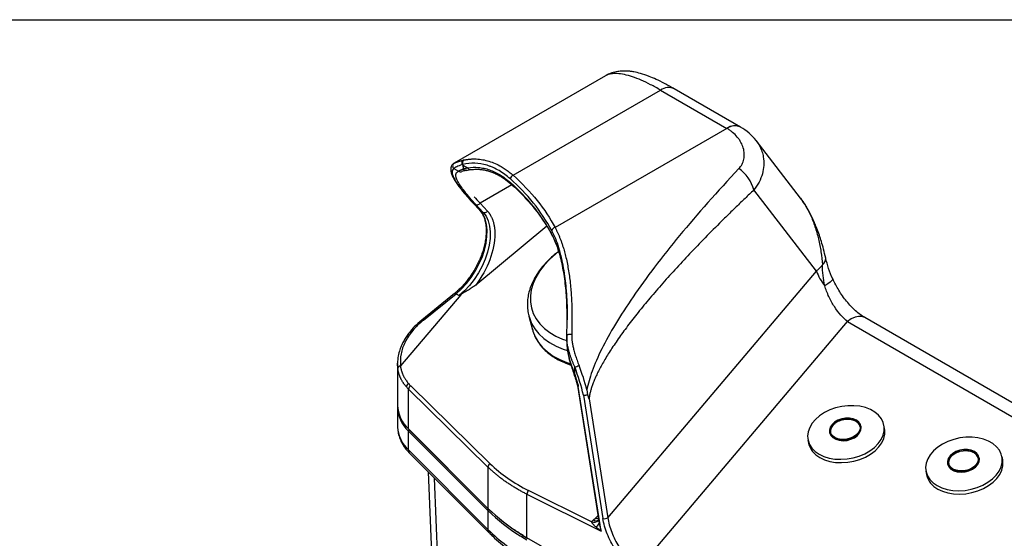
# Model space of a CAD drawing. Header units: millimetres. Extents: x 32 to 1494, y 32 to 1048.
# Tile 23 of 27: x 788 to 1149, y 858 to 1048. Entities that reach past the tile are written whole.
import ezdxf

# ---------------------------------------------------------------- set-up
doc = ezdxf.new("R2010")
doc.units = ezdxf.units.MM
doc.header["$LTSCALE"] = 5
doc.layers.add('TEXT', color=140, linetype='Continuous', lineweight=25)

msp = doc.modelspace()

# ---------------------------------------------------------------- linework, layer by layer
for p, q in [((1002.803016, 1027.187255), (947.286517, 995.138262)), ((968.926368, 990.72426), (1023.008251, 1021.945066)), ((1023.008251, 1021.945066), (1047.318166, 1007.911251)), ((1052.317759, 1008.406332), (1028.007845, 1022.440147)), ((1047.339667, 1007.89881), (984.322522, 971.519787)), ((1047.318166, 1007.911251), (1047.339667, 1007.89881)), ((1074.330319, 982.314159), (1058.050276, 1003.429434)), ((947.24485, 993.164823), (948.887062, 992.216794)), ((950.231704, 994.647577), (950.537745, 994.71824)), ((950.537745, 994.470904), (950.231704, 994.647577)), ((950.537745, 994.470904), (950.537745, 994.71824)), ((949.678788, 991.880594), (949.738428, 991.990853)), ((949.819645, 991.911965), (949.889795, 991.956822)), ((951.713588, 992.490438), (953.281855, 992.772056)), ((968.494959, 987.202945), (956.838285, 980.47369)), ((1080.156304, 955.595117), (1057.230327, 985.330193)), ((953.980945, 980.798066), (953.946731, 980.837299)), ((953.980945, 980.798066), (956.676437, 977.908809)), ((956.858804, 977.764129), (954.163312, 980.653386)), ((955.294683, 980.000259), (957.990175, 977.111003)), ((956.838285, 980.47369), (959.533776, 977.584433)), ((956.664979, 977.890939), (956.750783, 977.787527)), ((956.858804, 977.764129), (957.990175, 977.111003)), ((981.328744, 972.043092), (955.202098, 950.477512)), ((1003.664036, 865.162946), (1080.156304, 955.595117)), ((949.721116, 946.932064), (927.672317, 920.865105)), ((947.459841, 947.365484), (935.423169, 937.63696)), ((936.011073, 937.568435), (948.047745, 947.296959)), ((948.047745, 947.296959), (949.179116, 946.643833)), ((974.730541, 939.064358), (976.055535, 934.082681)), ((1015.231837, 846.831763), (1091.555643, 937.06477)), ((1091.555643, 937.06477), (1221.63169, 861.973466)), ((1226.398144, 864.36281), (1097.941987, 938.518971)), ((988.625796, 932.097111), (988.629061, 931.180807)), ((988.58352, 931.391737), (988.58352, 929.413445)), ((988.635883, 928.199546), (988.70025, 927.755228)), ((988.70025, 927.755228), (988.739991, 927.4809)), ((926.542159, 921.624776), (926.542159, 906.409247)), ((926.568823, 921.625263), (926.557413, 921.87247)), ((926.648662, 919.895482), (926.568823, 921.625263)), ((991.512452, 917.701412), (991.512452, 920.444607)), ((931.364834, 913.543273), (960.517995, 884.965071)), ((992.492193, 913.588002), (1000.33057, 863.917956)), ((930.561396, 912.310374), (959.714557, 883.732171)), ((930.561396, 897.749931), (930.561396, 912.310374)), ((1001.196568, 860.261778), (992.828996, 913.285213)), ((994.723751, 910.056032), (1001.853711, 864.875068)), ((996.790853, 908.716773), (1003.664036, 865.162946)), ((926.542159, 905.592706), (926.542159, 898.652109)), ((1094.591174, 900.578548), (1095.673786, 899.608464)), ((1105.16553, 897.87362), (1104.929782, 899.098689)), ((926.542159, 898.652109), (926.543106, 898.514447)), ((959.714557, 868.599929), (930.561396, 897.749931)), ((930.561396, 896.93339), (959.714557, 867.783388)), ((930.561396, 889.992794), (930.561396, 896.93339)), ((930.640875, 897.540681), (959.794036, 868.390679)), ((1084.956176, 896.52548), (1084.983911, 896.381354)), ((1096.571311, 898.611189), (1096.543576, 898.755315)), ((1077.041464, 893.731968), (1077.277212, 892.506899)), ((959.714557, 860.842791), (930.561396, 889.992794)), ((931.038267, 888.73729), (960.191428, 859.587288)), ((1137.886, 889.034649), (1138.968612, 888.064565)), ((1128.251001, 884.981581), (1128.278736, 884.837455)), ((1139.866136, 887.06729), (1139.838401, 887.211416)), ((1148.460355, 886.329722), (1148.224608, 887.55479)), ((937.742372, 882.033912), (939.156013, 848.98927)), ((959.714557, 883.732171), (959.714557, 868.599929)), ((1120.33629, 882.188069), (1120.572037, 880.963)), ((941.480724, 844.217208), (940.152987, 879.623558)), ((997.731716, 863.662434), (974.629969, 875.131098)), ((974.017233, 857.839511), (974.017233, 873.754726)), ((974.017233, 873.754726), (1001.196568, 860.261778)), ((959.714557, 867.783388), (959.714557, 860.842791)), ((998.387501, 864.355601), (999.146489, 865.026606)), ((999.146489, 865.026606), (1000.015987, 865.911398)), ((1000.337505, 863.91925), (1000.489461, 863.044854)), ((1176.463708, 740.969649), (974.017233, 857.839511))]:
    msp.add_line(p, q)
at = {"flags": 128}
for points in [[(954.163312, 980.653386), (954.011128, 980.767459), (953.980945, 980.798066)], [(948.047745, 947.296959), (949.978848, 949.024752), (951.8156, 951.006934), (953.521168, 953.203754), (955.061346, 955.571155), (956.405246, 958.06166), (957.525917, 960.625321), (958.400885, 963.210726), (959.012601, 965.766025), (959.348799, 968.239973), (959.402735, 970.582954), (959.173328, 972.747981), (958.665179, 974.691636), (957.888479, 976.374938), (956.858804, 977.764129)], [(957.990175, 977.111003), (959.01985, 975.721811), (959.79655, 974.038509), (960.304699, 972.094855), (960.534106, 969.929828), (960.480169, 967.586846), (960.143972, 965.112899), (959.532256, 962.5576), (958.657288, 959.972195), (957.536617, 957.408533), (956.192717, 954.918029), (954.652539, 952.550628), (952.946971, 950.353808), (951.110218, 948.371625), (949.179116, 946.643833)], [(956.858804, 977.764129), (956.70662, 977.878202), (956.679932, 977.905087)], [(983.259582, 968.676554), (983.196035, 968.84551), (983.173966, 969.032813)], [(985.62357, 962.71857), (984.457208, 961.794851), (982.242511, 959.801513), (980.298542, 957.702905), (978.646601, 955.522021), (977.304786, 953.282756), (976.287798, 951.009643), (975.60678, 948.727586), (975.269193, 946.461589), (975.278737, 944.236478), (975.635305, 942.076632), (976.334992, 940.005715), (977.370132, 938.046416), (978.729383, 936.220201), (980.397854, 934.54708), (982.357264, 933.045382), (984.586145, 931.731562), (987.060078, 930.620012), (988.58352, 930.077161)], [(1086.15217, 952.694469), (1086.142333, 952.494639), (1085.849998, 952.095016), (1085.243349, 951.567781), (1084.344086, 950.93179), (1083.184369, 950.209791)], [(948.047745, 947.296959), (947.885403, 947.375907), (947.735695, 947.418589), (947.604374, 947.423365), (947.496486, 947.390051), (947.467639, 947.371532)], [(974.708441, 939.148491), (974.889345, 938.512652), (975.730217, 936.408169), (976.908791, 934.424479), (978.412575, 932.582613), (980.225627, 930.902092), (982.32873, 929.400732), (984.699589, 928.094447), (987.313073, 926.997085), (988.820125, 926.494177)], [(1097.941987, 938.518971), (1097.940068, 938.520078), (1096.867451, 938.916294), (1095.643818, 938.964012), (1094.316247, 938.661397), (1092.935819, 938.020092), (1091.555643, 937.06477)], [(976.055535, 934.082681), (976.214339, 933.530975), (977.055211, 931.426491), (978.233785, 929.442802), (979.737569, 927.600935), (981.550621, 925.920415), (983.653724, 924.419055), (986.024583, 923.11277), (988.638067, 922.015407), (990.104631, 921.52491)], [(990.415, 932.275613), (990.121089, 932.328977), (989.803907, 932.356298), (989.486104, 932.355623), (989.190369, 932.327002), (988.93782, 932.272478), (988.746489, 932.195944), (988.630037, 932.102865), (988.596779, 931.999886)], [(991.512452, 917.701412), (991.38082, 917.710446), (991.286854, 917.737956), (991.234167, 917.782887), (991.227708, 917.796682)], [(992.285128, 914.498908), (992.296374, 914.468913), (992.353797, 914.409208), (992.452901, 914.365665), (992.589877, 914.339959)], [(1081.139695, 888.457452), (1082.877873, 887.630681), (1084.826038, 887.031427), (1086.933733, 886.675212), (1089.14637, 886.571261), (1091.406642, 886.722265), (1093.65601, 887.124315), (1095.836217, 887.766998), (1097.890796, 888.633667), (1099.766534, 889.701878), (1101.414852, 890.943963), (1102.793058, 892.327754), (1103.865457, 893.817411), (1104.604276, 895.374353), (1104.990379, 896.958255), (1105.013766, 898.528096), (1104.673831, 900.043217), (1103.979379, 901.464378), (1102.948395, 902.754771), (1101.607582, 903.880976), (1099.991666, 904.813824), (1098.142498, 905.529156), (1096.107971, 906.008445), (1093.940778, 906.239277), (1091.697047, 906.215673), (1089.434892, 905.938246), (1087.212899, 905.414181), (1085.088618, 904.65705), (1083.117066, 903.686462), (1081.349306, 902.527556), (1079.831121, 901.210347), (1078.601832, 899.768949), (1077.693277, 898.240694), (1077.128986, 896.665163), (1076.923575, 895.083162), (1077.082364, 893.535663), (1077.60124, 892.062746), (1078.466764, 890.702558), (1079.656521, 889.490328), (1081.139695, 888.457452)], [(1094.84079, 900.946839), (1093.674749, 901.441907), (1092.324928, 901.698112), (1090.876141, 901.699355), (1089.41942, 901.44556), (1088.046296, 900.952672), (1086.843049, 900.251662), (1085.885281, 899.386576), (1085.233174, 898.411772), (1084.927702, 897.388499), (1084.988058, 896.381054), (1085.41045, 895.452738), (1086.168338, 894.661881), (1087.214101, 894.058175), (1088.48203, 893.679553), (1089.892456, 893.549806), (1091.356756, 893.677085), (1092.782924, 894.053394), (1094.081348, 894.655087), (1095.170444, 895.444359), (1095.981779, 896.371616), (1096.464374, 897.378595), (1096.587906, 898.402024), (1096.344613, 899.377597), (1095.749783, 900.244015), (1094.84079, 900.946839)], [(1094.563439, 900.722673), (1095.440065, 900.036567), (1095.997062, 899.187166), (1096.196472, 898.232354), (1096.024706, 897.237202), (1095.493468, 896.269527), (1094.638963, 895.395275), (1093.519423, 894.674024), (1092.211142, 894.154926), (1090.803279, 893.873358), (1089.391776, 893.848507), (1088.072826, 894.082067), (1086.936312, 894.558121), (1086.059686, 895.244228), (1085.502689, 896.093629), (1085.303279, 897.04844), (1085.475045, 898.043592), (1086.006283, 899.011267), (1086.860788, 899.88552), (1087.980329, 900.606771), (1089.288609, 901.125868), (1090.696472, 901.407437), (1092.107975, 901.432288), (1093.426926, 901.198728), (1094.563439, 900.722673)], [(1094.591174, 900.578548), (1093.454661, 901.054602), (1092.13571, 901.288162), (1090.724207, 901.263311), (1089.316344, 900.981743), (1088.008064, 900.462645), (1086.888523, 899.741394), (1086.034018, 898.867141), (1085.50278, 897.899466), (1085.331014, 896.904314), (1085.376704, 896.456942)], [(1081.375442, 887.232383), (1083.113621, 886.405612), (1085.061786, 885.806358), (1087.169481, 885.450143), (1089.382117, 885.346192), (1091.64239, 885.497196), (1093.891758, 885.899246), (1096.071965, 886.541929), (1098.126543, 887.408598), (1100.002282, 888.476809), (1101.650599, 889.718894), (1103.028805, 891.102685), (1104.101205, 892.592342), (1104.840024, 894.149284), (1105.226126, 895.733186), (1105.249513, 897.303027), (1105.16553, 897.87362)], [(1084.983911, 896.381354), (1085.015793, 896.236928), (1085.438185, 895.308612), (1086.196073, 894.517755), (1087.241836, 893.914049), (1088.509765, 893.535427), (1089.920191, 893.40568), (1091.384491, 893.532959), (1092.810659, 893.909268), (1094.109083, 894.510962), (1095.198179, 895.300233), (1096.009514, 896.22749), (1096.492109, 897.234469), (1096.615641, 898.257898), (1096.571311, 898.611189)], [(1124.43452, 876.913553), (1126.172699, 876.086782), (1128.120864, 875.487528), (1130.228558, 875.131313), (1132.441195, 875.027362), (1134.701468, 875.178366), (1136.950836, 875.580416), (1139.131043, 876.223099), (1141.185621, 877.089768), (1143.06136, 878.157979), (1144.709677, 879.400064), (1146.087883, 880.783855), (1147.160283, 882.273512), (1147.899102, 883.830454), (1148.285204, 885.414356), (1148.308591, 886.984197), (1147.968656, 888.499318), (1147.274204, 889.920479), (1146.243221, 891.210872), (1144.902408, 892.337077), (1143.286492, 893.269925), (1141.437324, 893.985257), (1139.402797, 894.464546), (1137.235603, 894.695378), (1134.991873, 894.671774), (1132.729717, 894.394347), (1130.507724, 893.870282), (1128.383443, 893.113151), (1126.411891, 892.142563), (1124.644131, 890.983658), (1123.125946, 889.666448), (1121.896658, 888.22505), (1120.988102, 886.696795), (1120.423812, 885.121264), (1120.218401, 883.539263), (1120.37719, 881.991764), (1120.896066, 880.518847), (1121.76159, 879.158659), (1122.951346, 877.946429), (1124.43452, 876.913553)], [(1138.135615, 889.40294), (1136.969575, 889.898008), (1135.619754, 890.154213), (1134.170966, 890.155457), (1132.714245, 889.901661), (1131.341122, 889.408773), (1130.137874, 888.707763), (1129.180107, 887.842677), (1128.528, 886.867873), (1128.222527, 885.8446), (1128.282883, 884.837155), (1128.705276, 883.908839), (1129.463164, 883.117982), (1130.508927, 882.514276), (1131.776855, 882.135654), (1133.187281, 882.005907), (1134.651582, 882.133186), (1136.07775, 882.509495), (1137.376174, 883.111189), (1138.465269, 883.90046), (1139.276604, 884.827717), (1139.759199, 885.834696), (1139.882732, 886.858125), (1139.639439, 887.833698), (1139.044608, 888.700116), (1138.135615, 889.40294)], [(1137.858265, 889.178774), (1138.734891, 888.492668), (1139.291888, 887.643267), (1139.491298, 886.688455), (1139.319531, 885.693303), (1138.788294, 884.725629), (1137.933788, 883.851376), (1136.814248, 883.130125), (1135.505968, 882.611027), (1134.098104, 882.329459), (1132.686602, 882.304608), (1131.367651, 882.538168), (1130.231137, 883.014222), (1129.354511, 883.700329), (1128.797514, 884.54973), (1128.598104, 885.504541), (1128.769871, 886.499693), (1129.301108, 887.467368), (1130.155614, 888.341621), (1131.275154, 889.062872), (1132.583435, 889.581969), (1133.991298, 889.863538), (1135.402801, 889.888389), (1136.721751, 889.654829), (1137.858265, 889.178774)], [(1137.886, 889.034649), (1136.749486, 889.510703), (1135.430536, 889.744263), (1134.019033, 889.719412), (1132.61117, 889.437844), (1131.302889, 888.918746), (1130.183349, 888.197495), (1129.328843, 887.323242), (1128.797606, 886.355568), (1128.625839, 885.360415), (1128.671529, 884.913043)], [(1124.670268, 875.688484), (1126.408446, 874.861713), (1128.356611, 874.26246), (1130.464306, 873.906244), (1132.676943, 873.802293), (1134.937215, 873.953298), (1137.186584, 874.355348), (1139.36679, 874.99803), (1141.421369, 875.8647), (1143.297107, 876.93291), (1144.945425, 878.174995), (1146.323631, 879.558786), (1147.39603, 881.048443), (1148.134849, 882.605385), (1148.520952, 884.189287), (1148.544339, 885.759128), (1148.460355, 886.329722)], [(1128.278736, 884.837455), (1128.310618, 884.693029), (1128.733011, 883.764714), (1129.490899, 882.973856), (1130.536662, 882.37015), (1131.80459, 881.991528), (1133.215016, 881.861781), (1134.679317, 881.98906), (1136.105485, 882.365369), (1137.403909, 882.967063), (1138.493004, 883.756334), (1139.304339, 884.683591), (1139.786934, 885.69057), (1139.910467, 886.713999), (1139.866136, 887.06729)], [(1000.200973, 864.739185), (999.737795, 864.811212), (999.146489, 865.026606)], [(971.523425, 859.33792), (971.969077, 859.061227), (974.017233, 857.839511)], [(971.523425, 858.521379), (971.969077, 858.244686), (974.017233, 857.02297)]]:
    msp.add_lwpolyline(points, dxfattribs=at)
for centre, radius, start, end in [((1025.940068, 1017.829832), 5.052792, 65.84324205, 125.46721638), ((1050.217947, 1004.115775), 4.776439, 63.85487073, 127.38018325), ((1050.270675, 1003.764611), 5.067781, 65.6304928, 125.33535225), ((947.951065, 994.134753), 1.199794, 120.35522907, 233.94126852), ((951.319897, 995.226795), 1.232744, 126.30903186, 208.02525526), ((951.637846, 995.292317), 1.240882, 126.28405768, 207.5573627), ((958.659622, 994.4347), 8.121957, 179.74460535, 190.13879548), ((954.841402, 978.522248), 18.201424, 102.4947969, 103.50784706), ((951.547788, 993.494888), 1.010065, 209.01515778, 296.40293838), ((953.226834, 993.771655), 1.001282, 196.80734725, 272.9824634), ((1043.310549, 981.444509), 14.451947, 15.5969937, 54.32597883), ((949.591025, 993.154251), 1.172343, 233.09604212, 298.79660748), ((969.487511, 989.25407), 1.573639, 110.89087703, 175.81859255), ((922.861099, 937.616746), 68.617826, 28.48188792, 48.95615333), ((968.587182, 988.029493), 0.669927, 177.18914752, 225.8860539), ((922.861099, 936.310281), 68.617826, 28.48188792, 48.95615333), ((955.791749, 981.132735), 1.236761, 246.30237288, 327.7997368), ((958.487241, 978.243479), 1.236761, 246.30237288, 327.7997368), ((984.494955, 970.203033), 1.327996, 97.4605688, 174.11136429), ((1080.773832, 960.132891), 2.78639, 304.91859651, 4.52820879), ((1098.780324, 962.523069), 19.870849, 200.40470689, 218.2917066), ((935.664983, 937.154413), 0.539623, 50.10699948, 116.67576611), ((990.784314, 925.021909), 4.634855, 279.03863804, 299.89547843), ((922.250476, 893.24256), 76.089089, 14.27410083, 21.39845073), ((931.244637, 912.999271), 1.448075, 114.90532749, 175.52903602), ((932.056776, 912.214123), 1.498474, 117.50100379, 176.31721992), ((992.909142, 913.713075), 0.435304, 196.69780127, 259.3905441), ((938.785786, 906.829724), 12.250846, 181.96690766, 227.83001522), ((938.609792, 905.914341), 12.059608, 179.58838454, 228.13447725), ((1093.215157, 897.871254), 3.036917, 12.63604708, 63.05744565), ((938.986322, 899.173689), 12.460667, 183.03269738, 227.45869241), ((930.846282, 897.738419), 0.285118, 177.68585648, 223.91013018), ((931.165286, 896.895455), 0.60508, 126.88232986, 176.4054502), ((1084.989703, 894.270011), 7.911453, 192.87681831, 242.81667442), ((932.270712, 889.923718), 1.710711, 177.68585648, 223.91013018), ((1136.509982, 886.327355), 3.036917, 12.63604708, 63.05744565), ((961.209937, 883.63592), 1.498474, 117.50100379, 176.31721992), ((1128.284529, 882.726112), 7.911453, 192.87681831, 242.81667442), ((975.80154, 873.784961), 1.784563, 131.03372424, 180.97077687), ((959.999443, 868.588417), 0.285118, 177.68585648, 223.91013018), ((1006.931712, 916.641781), 67.360814, 225.49602102, 238.28791363), ((960.329859, 867.742787), 0.61664, 118.72084196, 176.22472475), ((1006.931712, 915.82524), 67.360814, 225.49602102, 238.28791363), ((998.545482, 865.654737), 2.152089, 247.78220471, 317.54049254), ((999.351085, 865.794188), 1.73148, 236.18531602, 301.44798538), ((998.228015, 864.181343), 2.530957, 292.95418951, 333.31819391), ((1002.441616, 867.014081), 2.218334, 254.63178332, 303.43926221), ((961.421889, 860.773302), 1.708745, 177.66931221, 224.38741095), ((1007.905382, 910.011995), 68.847412, 225.5757507, 240.51332751), ((974.255076, 857.809229), 0.239763, 172.74417053, 235.94364908)]:
    msp.add_arc(centre, radius, start, end)
for points, knots in [([(1028.015147, 1022.435919), (1026.819818, 1023.106194), (1024.53734, 1024.386083), (1021.477495, 1025.860763), (1018.516976, 1027.108648), (1015.820559, 1028.021697), (1013.627754, 1028.547), (1012.055842, 1028.79849), (1010.698496, 1028.930936), (1009.09029, 1028.960165), (1007.168104, 1028.777435), (1004.966031, 1028.269159), (1003.549198, 1027.559933), (1002.792745, 1027.181273)], [0, 0, 0, 0, 0.1264389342, 0.2414348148, 0.3447812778, 0.4770814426, 0.5807730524, 0.6332526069, 0.6837640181, 0.7450156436, 0.8178047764, 0.9027251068, 1, 1, 1, 1]), ([(1023.008251, 1021.945066), (1021.777667, 1022.631849), (1019.306476, 1024.011009), (1015.866589, 1025.610479), (1012.625445, 1026.857044), (1009.653955, 1027.680179), (1006.987955, 1028.059766), (1004.939502, 1027.950453), (1003.570481, 1027.615323), (1003.017754, 1027.267627), (1002.826161, 1027.147105)], [0, 0, 0, 0, 0.1323446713, 0.2657673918, 0.4005769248, 0.541643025, 0.6852290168, 0.8325211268, 0.9419465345, 1, 1, 1, 1]), ([(1051.738533, 993.184519), (1052.190702, 993.665285), (1052.570429, 994.190856), (1053.025732, 995.044718), (1053.158389, 995.340264), (1053.383678, 995.953021), (1053.476613, 996.271759), (1053.689311, 997.24901), (1053.742931, 997.922198), (1053.693758, 998.954606), (1053.655679, 999.302524), (1053.535465, 1000.004368), (1053.452708, 1000.360026), (1053.142294, 1001.414775), (1052.853331, 1002.104842), (1052.303092, 1003.112191), (1052.100102, 1003.443349), (1051.654647, 1004.094981), (1051.412554, 1004.414542), (1050.641604, 1005.33798), (1050.06452, 1005.912748), (1049.107382, 1006.710563), (1048.772988, 1006.965748), (1048.072859, 1007.453678), (1047.710936, 1007.683682), (1047.339667, 1007.89881)], [0, 0, 0, 0, 0.125, 0.125, 0.1875, 0.1875, 0.25, 0.25, 0.375, 0.375, 0.4375, 0.4375, 0.5, 0.5, 0.625, 0.625, 0.6875, 0.6875, 0.75, 0.75, 0.875, 0.875, 0.9375, 0.9375, 1, 1, 1, 1]), ([(1058.050318, 1003.429433), (1057.236135, 1004.381816), (1055.61242, 1006.281143), (1053.443409, 1007.682194), (1052.36201, 1008.380713)], [0, 0, 0, 0, 0.5014320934, 1, 1, 1, 1]), ([(1058.034917, 1003.416964), (1058.109579, 1003.330285), (1058.666913, 1002.683251), (1059.422267, 1001.344057), (1060.232801, 999.457456), (1060.812859, 997.136978), (1060.975726, 994.396156), (1060.433444, 991.229439), (1059.248683, 988.155353), (1057.902753, 986.27141), (1057.230327, 985.330193)], [0, 0, 0, 0, 0.0179378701, 0.133901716, 0.2430514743, 0.3454327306, 0.5136901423, 0.6725588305, 0.8364106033, 1, 1, 1, 1]), ([(950.903506, 996.292583), (951.042846, 996.322418), (951.320518, 996.381871), (951.738317, 996.457689), (952.154931, 996.523512), (952.570401, 996.578598), (952.984506, 996.623381), (953.3971, 996.657984), (953.808021, 996.682613), (954.217117, 996.697453), (954.624234, 996.702696), (955.029231, 996.69853), (956.072873, 996.663852), (957.748374, 996.479215), (960.066159, 995.922255), (962.355411, 995.069148), (964.11313, 994.172944), (965.342256, 993.429932), (966.072952, 992.952768), (966.797519, 992.443955), (967.515182, 991.903013), (968.226291, 991.332844), (968.692835, 990.927273), (968.926368, 990.72426)], [0, 0, 0, 0, 0.0235630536, 0.0469555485, 0.0701777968, 0.0932301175, 0.1161128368, 0.1388262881, 0.1613708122, 0.183746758, 0.2059544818, 0.2279943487, 0.2498667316, 0.3760041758, 0.4993088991, 0.6250245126, 0.7497700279, 0.791264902, 0.8328388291, 0.8744955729, 0.9162388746, 0.9580724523, 1, 1, 1, 1]), ([(947.129994, 995.036157), (946.902673, 994.849386), (946.507348, 994.524579), (946.143995, 993.786713), (946.01312, 993.036063), (946.061019, 992.301372), (946.233556, 991.566186), (946.471546, 990.89524), (946.7625, 990.230416), (947.135954, 989.509841), (947.575397, 988.760535), (948.035353, 988.041988), (948.526799, 987.32532), (949.05224, 986.600279), (949.704111, 985.741849), (950.635077, 984.578447), (952.022043, 982.93728), (953.257877, 981.588864), (953.94703, 980.836933)], [0, 0, 0, 0, 0.0681625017, 0.1185390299, 0.1805937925, 0.2504308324, 0.3143559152, 0.3608287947, 0.414453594, 0.4763768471, 0.5288113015, 0.5799152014, 0.6285298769, 0.6740177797, 0.7210180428, 0.78978642, 0.8827762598, 1, 1, 1, 1]), ([(947.24485, 993.164823), (946.739315, 992.902458), (946.506293, 992.426744), (946.594422, 991.067245), (946.915566, 990.18349), (948.09945, 988.042538), (948.962161, 986.785396), (951.195376, 983.946944), (952.565805, 982.365729), (954.163312, 980.653386)], [0, 0, 0, 0, 0.25, 0.25, 0.5, 0.5, 0.75, 0.75, 1, 1, 1, 1]), ([(950.231704, 994.647577), (949.44753, 994.371767), (948.780552, 994.091209), (948.006529, 993.701138), (947.78654, 993.576409), (947.438779, 993.348637), (947.311742, 993.245636), (947.24485, 993.164823)], [0, 0, 0, 0, 0.5, 0.5, 0.75, 0.75, 1, 1, 1, 1]), ([(947.344738, 995.170066), (947.363341, 995.179592), (947.400734, 995.198739), (947.469004, 995.231261), (947.546557, 995.266559), (947.634334, 995.304781), (947.732159, 995.345716), (947.840161, 995.389247), (947.958386, 995.435227), (948.086904, 995.483511), (948.225776, 995.533953), (948.375072, 995.586401), (948.584734, 995.657654), (948.868057, 995.749437), (949.240975, 995.862879), (949.652425, 995.980062), (950.100572, 996.100158), (950.425437, 996.179836), (950.58994, 996.220183)], [0, 0, 0, 0, 0.0430237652, 0.0864800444, 0.1303996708, 0.1748125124, 0.2197474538, 0.265232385, 0.3112941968, 0.3579587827, 0.4052510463, 0.4531949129, 0.5018133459, 0.5966855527, 0.6938068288, 0.7933154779, 0.8953400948, 1, 1, 1, 1]), ([(948.887062, 992.216794), (948.902341, 992.228006), (948.933059, 992.250549), (948.991382, 992.28834), (949.05899, 992.329057), (949.136819, 992.372837), (949.224672, 992.419443), (949.322655, 992.468735), (949.430786, 992.520544), (949.549099, 992.574705), (949.677618, 992.631048), (949.816362, 992.689401), (949.965359, 992.749591), (950.124571, 992.811441), (950.294192, 992.87478), (950.473516, 992.93941), (950.600595, 992.983031), (950.664495, 993.004966)], [0, 0, 0, 0, 0.061699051, 0.1240484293, 0.1870631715, 0.2507578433, 0.3151465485, 0.3802429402, 0.4460602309, 0.5126112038, 0.579908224, 0.6479632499, 0.7167878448, 0.7863931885, 0.8567900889, 0.9279889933, 1, 1, 1, 1]), ([(967.918061, 989.368811), (966.575194, 990.570205), (965.188954, 991.586382), (963.050212, 992.835422), (962.327397, 993.205739), (961.229085, 993.690996), (960.860633, 993.841034), (960.119171, 994.11735), (959.745455, 994.243809), (957.880636, 994.811474), (956.392749, 995.063525), (953.441475, 995.181792), (951.977952, 995.04799), (950.537745, 994.71824)], [0, 0, 0, 0, 0.25, 0.25, 0.375, 0.375, 0.4375, 0.4375, 0.5, 0.5, 0.75, 0.75, 1, 1, 1, 1]), ([(950.664495, 993.004966), (950.731276, 993.027844), (950.865413, 993.073799), (951.077232, 993.142773), (951.297665, 993.211778), (951.52723, 993.280543), (951.765686, 993.348752), (952.012373, 993.416304), (952.182759, 993.460124), (952.268325, 993.48213)], [0, 0, 0, 0, 0.1391952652, 0.2795871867, 0.4211880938, 0.5640124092, 0.7080765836, 0.8533990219, 1, 1, 1, 1]), ([(952.268325, 993.48213), (953.578488, 993.683163), (954.906135, 993.718918), (956.911627, 993.525368), (957.582506, 993.419515), (958.92739, 993.123565), (959.602822, 992.932683), (961.60224, 992.241457), (962.908386, 991.621801), (965.460116, 990.07456), (966.705751, 989.146938), (967.918061, 988.062346)], [0, 0, 0, 0, 0.25, 0.25, 0.375, 0.375, 0.5, 0.5, 0.75, 0.75, 1, 1, 1, 1]), ([(1051.738533, 993.184519), (1043.814763, 984.759678), (1036.509748, 976.503671), (1026.735215, 964.662696), (1023.674419, 960.80638), (1017.983221, 953.321099), (1015.353222, 949.692309), (1010.555287, 942.705558), (1008.38768, 939.3478), (1004.540579, 932.943403), (1002.861348, 929.896941), (1000.011243, 924.151734), (998.840518, 921.453101), (997.021605, 916.436013), (996.373422, 914.117571), (995.990471, 912.003163)], [0, 0, 0, 0, 0.25, 0.25, 0.375, 0.375, 0.5, 0.5, 0.625, 0.625, 0.75, 0.75, 0.875, 0.875, 1, 1, 1, 1]), ([(955.294683, 980.000259), (953.681238, 981.729687), (952.307357, 983.32077), (950.097147, 986.158576), (949.260908, 987.405187), (948.161808, 989.500692), (947.898979, 990.349522), (947.957968, 991.613155), (948.279792, 992.027923), (948.887062, 992.216794)], [0, 0, 0, 0, 0.25, 0.25, 0.5, 0.5, 0.75, 0.75, 1, 1, 1, 1]), ([(951.996945, 992.590184), (951.553188, 992.496965), (951.169007, 992.404694), (950.544196, 992.241797), (950.302816, 992.170701), (950.155745, 992.126885)], [0, 0, 0, 0, 0.5, 0.5, 1, 1, 1, 1]), ([(953.281855, 992.772056), (954.009863, 992.848966), (955.297575, 992.985006), (957.009264, 992.876526), (958.218577, 992.69609), (959.057807, 992.517074), (959.741711, 992.342058), (960.635539, 992.073918), (961.900009, 991.608967), (963.636167, 990.785819), (965.783658, 989.498352), (967.294679, 988.237566), (968.124913, 987.544824)], [0, 0, 0, 0, 0.14689761, 0.2598352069, 0.3394354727, 0.3863031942, 0.4270429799, 0.47574467, 0.5637277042, 0.6782849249, 0.8232326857, 1, 1, 1, 1]), ([(968.109486, 987.537295), (968.311666, 987.363116), (969.605197, 986.248734), (971.773276, 984.113126), (974.594789, 981.130409), (977.164954, 978.063513), (979.496083, 974.924479), (981.553683, 971.795191), (982.698216, 969.691042), (983.250998, 968.674788)], [0, 0, 0, 0, 0.030047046, 0.192238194, 0.35485566, 0.5179904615, 0.6817574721, 0.8462963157, 1, 1, 1, 1]), ([(1057.230327, 985.330193), (1056.683738, 984.813428), (1055.595757, 983.784809), (1053.974019, 982.239143), (1052.369673, 980.700788), (1050.782889, 979.169037), (1049.213622, 977.644076), (1047.661884, 976.125856), (1046.12767, 974.614391), (1043.106741, 971.617298), (1038.706302, 967.173679), (1033.029211, 961.257535), (1027.683554, 955.491726), (1022.681178, 949.884027), (1018.068425, 944.485066), (1013.863787, 939.313332), (1010.093693, 934.402483), (1007.253259, 930.441457), (1005.218321, 927.415942), (1003.856205, 925.294131), (1002.61017, 923.24847), (1001.485605, 921.288328), (1000.482284, 919.415594), (999.599961, 917.631827), (998.833874, 915.928038), (998.294268, 914.579615), (997.935256, 913.581324), (997.713031, 912.917042), (997.513304, 912.268998), (997.336068, 911.637169), (997.181376, 911.021552), (997.04907, 910.422116), (996.939753, 909.838923), (996.851338, 909.27173), (996.81082, 908.899972), (996.790853, 908.716773)], [0, 0, 0, 0, 0.0246829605, 0.0491312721, 0.0733452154, 0.097325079, 0.1210711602, 0.144583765, 0.1678632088, 0.1909098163, 0.2822971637, 0.3692021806, 0.4524833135, 0.5306219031, 0.6038862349, 0.6714942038, 0.7332766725, 0.7891044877, 0.8145971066, 0.8385798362, 0.8610761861, 0.8821146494, 0.90142593, 0.9193262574, 0.9358676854, 0.9511161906, 0.9573659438, 0.9633852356, 0.9691833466, 0.9747706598, 0.9801587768, 0.9853606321, 0.9903905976, 0.9952645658, 1, 1, 1, 1]), ([(1083.551669, 960.352207), (1083.299502, 961.447097), (1082.83643, 963.457722), (1082.040713, 966.251181), (1081.232064, 968.7687), (1080.441039, 970.947744), (1079.623404, 972.968958), (1078.800173, 974.827929), (1077.749403, 976.955642), (1076.302944, 979.569613), (1074.986775, 981.395207), (1074.242304, 982.427826)], [0, 0, 0, 0, 0.1464779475, 0.2689879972, 0.3686444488, 0.477962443, 0.5563454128, 0.6375645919, 0.7256863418, 0.8448387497, 1, 1, 1, 1]), ([(1074.293836, 982.287824), (1074.881328, 981.498417), (1076.273544, 979.627711), (1078.059886, 976.098026), (1079.708075, 971.891093), (1080.980376, 967.33953), (1081.906525, 962.612151), (1082.214558, 959.437667), (1082.368795, 957.848145)], [0, 0, 0, 0, 0.1193131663, 0.282743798, 0.4544183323, 0.6333505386, 0.816411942, 1, 1, 1, 1]), ([(956.750783, 977.787527), (956.949931, 977.563798), (957.426725, 977.028153), (958.019682, 975.934762), (958.537894, 974.568387), (958.886849, 973.031952), (959.067863, 971.353133), (959.075984, 969.552744), (958.911663, 967.661236), (958.580587, 965.716871), (958.100339, 963.778898), (957.510818, 961.938061), (956.890425, 960.330043), (956.245405, 958.870637), (955.585621, 957.525922), (955.079547, 956.62404), (954.835847, 956.189738)], [0, 0, 0, 0, 0.0597615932, 0.1430795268, 0.2247655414, 0.3056042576, 0.3860135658, 0.4660751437, 0.5457314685, 0.6246292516, 0.701872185, 0.7749969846, 0.8399197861, 0.8898592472, 0.9469616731, 1, 1, 1, 1]), ([(959.533776, 977.584433), (959.595449, 977.516966), (959.718724, 977.382108), (959.896161, 977.169863), (960.067945, 976.950515), (960.233552, 976.723341), (960.393122, 976.488534), (960.546619, 976.246039), (960.818538, 975.784669), (961.176754, 975.067209), (961.56495, 974.038672), (961.869219, 972.930946), (962.050163, 971.948849), (962.151432, 971.133806), (962.205041, 970.51074), (962.238601, 969.874159), (962.242737, 969.43849), (962.244807, 969.220489)], [0, 0, 0, 0, 0.0355459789, 0.0710518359, 0.1065342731, 0.1420100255, 0.1774958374, 0.2130084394, 0.2485645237, 0.3742640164, 0.5000049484, 0.6257044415, 0.7514453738, 0.8136211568, 0.8757123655, 0.9378087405, 1, 1, 1, 1]), ([(984.322522, 971.519787), (984.400933, 971.37382), (984.558251, 971.080964), (984.789271, 970.629174), (985.01749, 970.166487), (985.242398, 969.692075), (985.464002, 969.206145), (985.682168, 968.708626), (985.896798, 968.199527), (986.107781, 967.678839), (986.315007, 967.146559), (986.518364, 966.602688), (986.717739, 966.047229), (986.913016, 965.480188), (987.104078, 964.901574), (987.290803, 964.311396), (987.616864, 963.235041), (988.063421, 961.608389), (988.593352, 959.347127), (989.073655, 956.907453), (989.47959, 954.391492), (989.817312, 951.781844), (990.076638, 949.215853), (990.280259, 946.504156), (990.394756, 944.281372), (990.460831, 942.372839), (990.498132, 940.832629), (990.516085, 939.368676), (990.519778, 937.870748), (990.512099, 936.483328), (990.488714, 934.957433), (990.456427, 933.571365), (990.428273, 932.690784), (990.415, 932.275613)], [0, 0, 0, 0, 0.0159303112, 0.0319612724, 0.0480934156, 0.0643272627, 0.080663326, 0.0971021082, 0.1136441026, 0.1302897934, 0.1470396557, 0.1638941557, 0.1808537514, 0.1979188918, 0.215090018, 0.2323675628, 0.2497519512, 0.308382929, 0.3694818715, 0.4330613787, 0.4991326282, 0.5597478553, 0.6248162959, 0.6828960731, 0.7496519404, 0.7772847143, 0.8120076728, 0.8529262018, 0.8744505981, 0.9106599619, 0.9436545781, 0.9734345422, 1, 1, 1, 1]), ([(988.769841, 939.513558), (988.768641, 942.576405), (988.670778, 945.547483), (988.350691, 949.866285), (988.214914, 951.283944), (987.880374, 954.066746), (987.682737, 955.42193), (986.998634, 959.35566), (986.420043, 961.811081), (985.000722, 966.362642), (984.159968, 968.458419), (983.173966, 970.339279)], [0, 0, 0, 0, 0.25, 0.25, 0.375, 0.375, 0.5, 0.5, 0.75, 0.75, 1, 1, 1, 1]), ([(988.768281, 937.742783), (988.734377, 940.178943), (988.666131, 945.08272), (988.041952, 951.985193), (986.953205, 958.421532), (985.382974, 964.267877), (983.908175, 967.449089), (983.173966, 969.032813)], [0, 0, 0, 0, 0.1979482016, 0.3984524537, 0.5997594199, 0.800745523, 1, 1, 1, 1]), ([(983.258191, 968.679223), (983.854436, 967.430521), (984.951645, 965.132661), (986.134836, 961.453728), (986.981246, 958.049306), (987.621556, 954.669992), (988.124451, 951.092177), (988.51028, 947.132373), (988.734473, 942.704531), (988.757564, 939.464887), (988.769851, 937.740984)], [0, 0, 0, 0, 0.1578603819, 0.2904945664, 0.4004629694, 0.5073492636, 0.6174211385, 0.7305762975, 0.8566322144, 1, 1, 1, 1]), ([(985.649031, 962.772814), (985.262877, 962.487348), (984.184575, 961.690212), (982.568344, 960.266262), (980.801509, 958.512103), (979.206682, 956.651942), (977.795797, 954.702932), (976.58993, 952.675058), (975.605882, 950.581182), (974.859301, 948.434337), (974.367248, 946.249391), (974.13556, 944.039044), (974.208773, 941.827617), (974.410421, 940.190375), (974.681294, 939.3261), (974.730489, 939.169134)], [0, 0, 0, 0, 0.0456146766, 0.1273750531, 0.210172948, 0.2937968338, 0.3780654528, 0.4628385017, 0.5479995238, 0.633472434, 0.7192555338, 0.8054664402, 0.8923817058, 0.9804548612, 1, 1, 1, 1]), ([(1080.156304, 955.595117), (1080.263209, 955.688816), (1080.475737, 955.875091), (1080.78174, 956.157535), (1081.076089, 956.439814), (1081.358172, 956.722077), (1081.628414, 957.004025), (1081.886725, 957.285572), (1082.134075, 957.566287), (1082.290891, 957.754596), (1082.368795, 957.848145)], [0, 0, 0, 0, 0.1304523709, 0.259341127, 0.3866690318, 0.5124389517, 0.6366538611, 0.7593168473, 0.8804311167, 1, 1, 1, 1]), ([(1083.184369, 950.209791), (1082.924815, 951.440113), (1082.737783, 952.697766), (1082.47589, 955.252009), (1082.400507, 956.549257), (1082.368795, 957.848145)], [0, 0, 0, 0, 0.5, 0.5, 1, 1, 1, 1]), ([(1086.150996, 952.696981), (1085.602288, 953.975198), (1084.512311, 956.514303), (1083.870423, 959.078741), (1083.551669, 960.352209)], [0, 0, 0, 0, 0.5034124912, 1, 1, 1, 1]), ([(954.835847, 956.189738), (954.39225, 955.455253), (953.769391, 954.423953), (952.755153, 952.982757), (951.85667, 951.801247), (950.737117, 950.477194), (949.521691, 949.198842), (948.415901, 948.147412), (947.713575, 947.587383), (947.456905, 947.382716)], [0, 0, 0, 0, 0.2135677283, 0.2998729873, 0.4424655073, 0.5893324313, 0.7455600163, 0.9070131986, 1, 1, 1, 1]), ([(955.202098, 950.477512), (954.800019, 950.145625), (954.368143, 949.832922), (953.474032, 949.227059), (953.011064, 948.934351), (952.072407, 948.361176), (951.595612, 948.080735), (950.880917, 947.659664), (950.642667, 947.519322), (950.172307, 947.233584), (949.939432, 947.088817), (949.721116, 946.932064)], [0, 0, 0, 0, 0.25, 0.25, 0.5, 0.5, 0.75, 0.75, 0.875, 0.875, 1, 1, 1, 1]), ([(1091.555643, 937.06477), (1090.707163, 937.713857), (1089.864913, 938.511038), (1088.242453, 940.354661), (1087.462341, 941.400992), (1086.010293, 943.681075), (1085.338443, 944.914692), (1084.142654, 947.496435), (1083.618794, 948.844382), (1083.184369, 950.209791)], [0, 0, 0, 0, 0.25, 0.25, 0.5, 0.5, 0.75, 0.75, 1, 1, 1, 1]), ([(1097.954371, 938.511787), (1097.384292, 938.867555), (1096.248652, 939.576273), (1094.519709, 941.002898), (1092.833297, 942.641974), (1090.721111, 945.053452), (1088.324091, 948.374158), (1086.860965, 951.284678), (1086.150996, 952.696982)], [0, 0, 0, 0, 0.1323888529, 0.2637288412, 0.3935181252, 0.5211916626, 0.7676625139, 1, 1, 1, 1]), ([(935.422503, 937.63642), (934.468633, 936.81045), (932.797776, 935.363632), (931.024477, 933.305356), (929.810248, 931.640298), (928.880675, 930.132426), (928.053678, 928.509621), (927.316235, 926.622263), (926.699774, 924.341431), (926.598187, 922.678254), (926.543188, 921.777806)], [0, 0, 0, 0, 0.1803012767, 0.3158265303, 0.4093912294, 0.4995110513, 0.5980180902, 0.7084150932, 0.8421351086, 1, 1, 1, 1]), ([(936.011071, 937.568437), (934.539167, 936.378785), (933.227576, 935.096735), (930.986025, 932.407599), (930.056248, 931.000605), (928.621866, 928.127519), (928.117477, 926.661503), (927.557434, 923.739007), (927.502054, 922.282649), (927.672317, 920.865105)], [0, 0, 0, 0, 0.25, 0.25, 0.5, 0.5, 0.75, 0.75, 1, 1, 1, 1]), ([(976.04323, 934.267999), (976.158693, 933.808988), (976.454697, 932.632258), (977.291739, 930.817746), (978.47844, 928.914062), (979.923412, 927.190374), (981.551694, 925.660745), (983.404239, 924.28006), (985.456029, 923.051659), (987.709601, 922.012578), (989.282568, 921.379116), (990.135545, 921.14334), (990.139059, 921.142369)], [0, 0, 0, 0, 0.0769351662, 0.1972328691, 0.321803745, 0.4343174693, 0.5471914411, 0.6602968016, 0.7734862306, 0.8866111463, 0.9995328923, 1, 1, 1, 1]), ([(991.512452, 920.444607), (991.441997, 920.609243), (991.301966, 920.936462), (991.097056, 921.42796), (990.89797, 921.915944), (990.705234, 922.400604), (990.519067, 922.881788), (990.339766, 923.359424), (990.167606, 923.833412), (990.002864, 924.303651), (989.845811, 924.770031), (989.69672, 925.232435), (989.555853, 925.690743), (989.398428, 926.23074), (989.231066, 926.850118), (989.062631, 927.546035), (988.918114, 928.228404), (988.798259, 928.896553), (988.703835, 929.549759), (988.635283, 930.18735), (988.593946, 930.808318), (988.577617, 931.412741), (988.59043, 931.805339), (988.596779, 931.999886)], [0, 0, 0, 0, 0.0445049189, 0.0884551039, 0.1318566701, 0.1747159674, 0.2170395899, 0.258834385, 0.3001074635, 0.3408662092, 0.381118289, 0.4208716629, 0.4601345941, 0.4989156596, 0.5592412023, 0.6183019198, 0.676137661, 0.7327908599, 0.7883066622, 0.8427330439, 0.8961209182, 0.9485242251, 1, 1, 1, 1]), ([(990.415, 932.275613), (990.412374, 932.176586), (990.407096, 931.977538), (990.408258, 931.674968), (990.415899, 931.367693), (990.430627, 931.055491), (990.452184, 930.738393), (990.480545, 930.41636), (990.515618, 930.089375), (990.55733, 929.757408), (990.656385, 929.065709), (990.857273, 927.988682), (991.163207, 926.737988), (991.467128, 925.66181), (991.741267, 924.770991), (992.042707, 923.858355), (992.370289, 922.924186), (992.721866, 921.967628), (992.968846, 921.328652), (993.094415, 921.003786)], [0, 0, 0, 0, 0.0265340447, 0.0533343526, 0.0804229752, 0.1078212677, 0.13554987, 0.1636286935, 0.1920769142, 0.2209129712, 0.2501545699, 0.3721962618, 0.5009188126, 0.5773452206, 0.6563121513, 0.737949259, 0.8223738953, 0.909692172, 1, 1, 1, 1]), ([(988.632085, 929.41538), (988.648476, 928.640818), (988.676057, 927.337465), (989.042533, 925.438413), (989.55206, 923.329917), (990.379486, 920.708713), (991.126492, 918.72589), (991.512452, 917.701412)], [0, 0, 0, 0, 0.1975854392, 0.3324761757, 0.4742643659, 0.7283648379, 1, 1, 1, 1]), ([(988.953175, 926.009312), (988.988751, 925.744555), (989.148501, 924.555683), (989.707453, 922.541028), (990.446054, 920.066577), (990.973372, 918.535268), (991.227734, 917.796611)], [0, 0, 0, 0, 0.093418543, 0.4194884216, 0.7199789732, 1, 1, 1, 1]), ([(927.610758, 920.823965), (927.576972, 920.816352), (927.507856, 920.800777), (927.405121, 920.768249), (927.301809, 920.727745), (927.199799, 920.678253), (927.100963, 920.619865), (927.00736, 920.552731), (926.90252, 920.461255), (926.798398, 920.341683), (926.712652, 920.194031), (926.659688, 920.04373), (926.652284, 919.944171), (926.648663, 919.895482)], [0, 0, 0, 0, 0.0636536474, 0.1302155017, 0.1995648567, 0.2715195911, 0.3458325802, 0.4221912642, 0.5002210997, 0.629892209, 0.7575710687, 0.8814399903, 1, 1, 1, 1]), ([(927.610758, 920.823965), (927.616212, 920.825458), (927.627661, 920.82859), (927.64357, 920.837855), (927.658914, 920.850124), (927.667616, 920.85985), (927.672317, 920.865105)], [0, 0, 0, 0, 0.2054056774, 0.4311527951, 0.6926703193, 1, 1, 1, 1]), ([(927.610758, 920.823965), (927.627541, 920.70475), (927.661077, 920.466533), (927.724807, 920.112437), (927.798311, 919.761185), (927.88255, 919.412978), (927.977267, 919.067762), (928.082532, 918.725551), (928.198325, 918.386341), (928.324651, 918.050135), (928.461511, 917.716931), (928.641489, 917.313725), (928.873741, 916.844399), (929.169755, 916.314071), (929.493353, 915.795401), (929.845175, 915.288714), (930.22283, 914.792817), (930.497399, 914.472836), (930.634824, 914.312682)], [0, 0, 0, 0, 0.0502183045, 0.1003467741, 0.1504046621, 0.2004113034, 0.2503860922, 0.30034846, 0.3503178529, 0.4003137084, 0.4503554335, 0.5004623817, 0.5838950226, 0.667136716, 0.7502776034, 0.8334081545, 0.9166188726, 1, 1, 1, 1]), ([(929.800969, 913.112154), (929.719473, 913.206057), (929.55638, 913.39398), (929.322884, 913.681482), (929.09749, 913.973205), (928.881111, 914.269459), (928.673637, 914.570051), (928.475228, 914.874919), (928.285969, 915.183965), (928.105962, 915.497098), (927.9353, 915.814224), (927.774075, 916.135248), (927.622378, 916.460074), (927.480293, 916.788603), (927.347906, 917.120737), (927.225295, 917.456375), (927.112541, 917.795417), (927.009712, 918.137759), (926.916898, 918.4833), (926.8341, 918.831922), (926.761634, 919.183571), (926.698621, 919.537946), (926.665323, 919.776244), (926.648662, 919.895482)], [0, 0, 0, 0, 0.0469939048, 0.09404569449, 0.1411561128, 0.1883259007, 0.23555579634, 0.28284653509, 0.33019884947, 0.37761346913, 0.42509112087, 0.47263252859, 0.52023841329, 0.56790949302, 0.61564648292, 0.66345009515, 0.71132103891, 0.75926002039, 0.80726774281, 0.85534490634, 0.90349220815, 0.95171034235, 1, 1, 1, 1]), ([(991.213063, 917.797475), (991.41814, 917.21749), (991.808434, 916.113686), (992.121612, 915.015138), (992.270233, 914.493813)], [0, 0, 0, 0, 0.52544200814, 1, 1, 1, 1]), ([(930.634824, 914.312682), (930.712751, 914.225533), (930.868594, 914.051247), (931.111985, 913.794721), (931.280546, 913.627094), (931.364834, 913.543273)], [0, 0, 0, 0, 0.333343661, 0.6666403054, 1, 1, 1, 1]), ([(992.27655, 914.493701), (992.316944, 914.364768), (992.414345, 914.05388), (992.457915, 913.762258), (992.483415, 913.591579)], [0, 0, 0, 0, 0.4147256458, 1, 1, 1, 1]), ([(930.561396, 912.310374), (930.473587, 912.397759), (930.297986, 912.572515), (930.044455, 912.839834), (929.882126, 913.021386), (929.800969, 913.112154)], [0, 0, 0, 0, 0.3333939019, 0.6667255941, 1, 1, 1, 1]), ([(996.214779, 910.217059), (996.183639, 910.203954), (996.120729, 910.177478), (996.019086, 910.141367), (995.911739, 910.108038), (995.798947, 910.078297), (995.681784, 910.052609), (995.561279, 910.031505), (995.428313, 910.014152), (995.274943, 910.001897), (995.096935, 909.999899), (994.90155, 910.013787), (994.785604, 910.041336), (994.723751, 910.056032)], [0, 0, 0, 0, 0.0672794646, 0.135924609, 0.2059365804, 0.2773164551, 0.3500652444, 0.4241838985, 0.4996733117, 0.5957123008, 0.7111266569, 0.8458969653, 1, 1, 1, 1]), ([(995.990471, 912.003163), (996.012108, 911.842737), (996.054403, 911.529159), (996.112221, 911.071782), (996.165363, 910.636568), (996.198548, 910.354769), (996.214765, 910.217062)], [0, 0, 0, 0, 0.2675355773, 0.5229424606, 0.7668761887, 1, 1, 1, 1]), ([(996.790853, 908.716773), (996.750853, 908.838926), (996.669629, 909.086975), (996.577509, 909.33215), (996.530754, 909.456587)], [0, 0, 0, 0, 0.4924593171, 1, 1, 1, 1]), ([(1085.383328, 897.296546), (1085.395303, 897.427335), (1085.430732, 897.814269), (1085.829557, 898.674343), (1086.789747, 899.795427), (1088.251389, 900.642206), (1089.608246, 901.088579), (1090.724535, 901.290762), (1091.838871, 901.329379), (1093.220134, 901.190879), (1094.051037, 900.819783), (1094.591174, 900.578548)], [0, 0, 0, 0, 0.0458935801, 0.1357733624, 0.3027376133, 0.4697018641, 0.5595816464, 0.6513688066, 0.7431559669, 0.8330357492, 1, 1, 1, 1]), ([(926.581768, 898.487632), (926.579574, 898.154184), (926.572999, 897.154681), (926.905, 895.546823), (927.53464, 893.696722), (928.444778, 891.94805), (929.592934, 890.275895), (930.559564, 889.249634), (931.039736, 888.73984)], [0, 0, 0, 0, 0.094272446, 0.2825792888, 0.4591371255, 0.6384068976, 0.8203789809, 1, 1, 1, 1]), ([(1086.964047, 894.413995), (1086.529855, 894.738222), (1085.86193, 895.236985), (1085.444438, 896.054436), (1085.395579, 896.468802), (1085.376218, 896.632998)], [0, 0, 0, 0, 0.5286435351, 0.81322161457, 1, 1, 1, 1]), ([(1096.140471, 898.590815), (1096.177119, 898.424505), (1096.269137, 898.006922), (1096.152795, 897.306658), (1095.742654, 896.319257), (1094.7597, 895.196757), (1093.304609, 894.350385), (1091.946819, 893.903954), (1090.830728, 893.701783), (1089.716339, 893.663164), (1088.335093, 893.801665), (1087.504187, 894.172761), (1086.964047, 894.413995)], [0, 0, 0, 0, 0.0548967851, 0.1378386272, 0.2190569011, 0.3699311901, 0.520805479, 0.6020237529, 0.684965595, 0.7679074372, 0.849125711, 1, 1, 1, 1]), ([(1128.678154, 885.752647), (1128.690129, 885.883437), (1128.725557, 886.27037), (1129.124382, 887.130444), (1130.084573, 888.251528), (1131.546214, 889.098307), (1132.903071, 889.544681), (1134.019361, 889.746863), (1135.133697, 889.78548), (1136.514959, 889.64698), (1137.345862, 889.275884), (1137.886, 889.034649)], [0, 0, 0, 0, 0.0458935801, 0.1357733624, 0.3027376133, 0.4697018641, 0.5595816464, 0.6513688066, 0.7431559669, 0.8330357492, 1, 1, 1, 1]), ([(960.517995, 884.965071), (962.455315, 883.065959), (964.612549, 881.286965), (969.33, 877.999594), (971.890183, 876.491241), (974.629969, 875.131098)], [0, 0, 0, 0, 0.5, 0.5, 1, 1, 1, 1]), ([(1130.258872, 882.870097), (1129.82468, 883.194323), (1129.156755, 883.693086), (1128.739264, 884.510537), (1128.690404, 884.924904), (1128.671044, 885.089099)], [0, 0, 0, 0, 0.5286435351, 0.8132216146, 1, 1, 1, 1]), ([(1139.435297, 887.046916), (1139.471945, 886.880606), (1139.563963, 886.463023), (1139.44762, 885.762759), (1139.037479, 884.775358), (1138.054525, 883.652858), (1136.599435, 882.806487), (1135.241645, 882.360055), (1134.125554, 882.157884), (1133.011165, 882.119265), (1131.629918, 882.257766), (1130.799012, 882.628862), (1130.258872, 882.870097)], [0, 0, 0, 0, 0.0548967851, 0.1378386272, 0.2190569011, 0.3699311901, 0.520805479, 0.6020237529, 0.684965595, 0.7679074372, 0.849125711, 1, 1, 1, 1]), ([(974.017233, 873.754726), (973.8026, 873.862343), (973.373497, 874.077495), (972.738339, 874.406962), (972.109783, 874.74115), (971.488468, 875.080505), (970.874289, 875.424851), (970.267338, 875.774176), (969.667653, 876.128424), (969.075285, 876.48755), (968.490281, 876.851507), (967.912688, 877.220247), (967.342551, 877.593723), (966.779914, 877.971887), (966.224823, 878.354692), (965.677318, 878.742089), (965.137443, 879.13403), (964.605237, 879.530467), (964.080742, 879.931351), (963.563995, 880.336634), (963.055036, 880.746266), (962.553902, 881.1602), (962.060625, 881.578385), (961.575254, 882.000778), (961.097774, 882.427302), (960.628406, 882.858012), (960.166477, 883.292472), (959.865164, 883.585637), (959.714557, 883.732171)], [0, 0, 0, 0, 0.03881439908, 0.07759910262, 0.11635429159, 0.15508014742, 0.19377685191, 0.23244458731, 0.27108353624, 0.30969388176, 0.34827580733, 0.3868294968, 0.42535513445, 0.46385290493, 0.50232299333, 0.54076558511, 0.57918086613, 0.61756902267, 0.65593024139, 0.69426470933, 0.73257261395, 0.77085414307, 0.80910948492, 0.84733882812, 0.88554236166, 0.92372027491, 0.96187275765, 1, 1, 1, 1]), ([(963.237971, 865.535415), (963.601758, 865.200418), (965.348488, 863.591921), (968.466196, 861.292075), (971.445699, 859.459993), (972.643395, 858.723536)], [0, 0, 0, 0, 0.1359284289, 0.6526619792, 1, 1, 1, 1]), ([(997.731716, 863.662434), (997.77007, 863.710578), (997.846643, 863.806697), (997.971073, 863.948035), (998.102325, 864.086771), (998.240489, 864.223013), (998.338471, 864.311381), (998.387501, 864.355601)], [0, 0, 0, 0, 0.2007291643, 0.4007504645, 0.6004064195, 0.8000414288, 1, 1, 1, 1]), ([(999.215076, 861.850795), (999.124383, 861.933141), (998.950908, 862.09065), (998.712218, 862.320259), (998.497972, 862.536696), (998.310004, 862.738349), (998.150573, 862.922578), (998.022255, 863.085172), (997.920196, 863.228723), (997.840019, 863.35787), (997.782287, 863.472424), (997.743567, 863.572415), (997.735435, 863.634184), (997.731716, 863.662434)], [0, 0, 0, 0, 0.1457040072, 0.278698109, 0.3990118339, 0.5165983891, 0.6189577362, 0.7044514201, 0.7808816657, 0.8483879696, 0.9071733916, 0.9575465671, 1, 1, 1, 1]), ([(1000.225447, 864.23664), (1000.221671, 864.239531), (1000.192684, 864.261725), (1000.146888, 864.210964), (1000.107058, 864.166815)], [0, 0, 0, 0, 0.130253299, 1, 1, 1, 1]), ([(1000.489461, 863.044854), (1000.517878, 862.908167), (1000.578, 862.618988), (1000.682098, 862.165402), (1000.808645, 861.650594), (1000.97732, 861.00867), (1001.115511, 860.537908), (1001.196568, 860.261778)], [0, 0, 0, 0, 0.1444676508, 0.305641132, 0.4835291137, 0.6970584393, 1, 1, 1, 1]), ([(1014.549718, 845.477163), (1013.086947, 846.321603), (1011.614169, 847.472656), (1008.828166, 850.247484), (1007.515793, 851.870468), (1005.213006, 855.388836), (1004.223187, 857.283313), (1002.687903, 861.110868), (1002.14286, 863.042791), (1001.853711, 864.875068)], [0, 0, 0, 0, 0.25, 0.25, 0.5, 0.5, 0.75, 0.75, 1, 1, 1, 1]), ([(1003.664036, 865.162946), (1003.915298, 863.437567), (1004.402269, 861.616725), (1005.78813, 858.006188), (1006.68664, 856.217576), (1008.784794, 852.892688), (1009.983897, 851.357269), (1012.535319, 848.728499), (1013.886865, 847.635894), (1015.231837, 846.831763)], [0, 0, 0, 0, 0.25, 0.25, 0.5, 0.5, 0.75, 0.75, 1, 1, 1, 1]), ([(960.221552, 859.598791), (960.63563, 859.176416), (961.896455, 857.890331), (964.260803, 855.844433), (967.284078, 853.459953), (970.554141, 851.2014), (973.017265, 849.620159), (974.445613, 848.831465), (974.652354, 848.717308)], [0, 0, 0, 0, 0.1049735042, 0.3196331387, 0.5343659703, 0.7490766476, 0.9636811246, 1, 1, 1, 1]), ([(1001.196568, 860.261778), (1001.08343, 860.344932), (1000.8727, 860.499814), (1000.585765, 860.718293), (1000.347576, 860.90345), (1000.032533, 861.153655), (999.654899, 861.463377), (999.353884, 861.728526), (999.215076, 861.850795)], [0, 0, 0, 0, 0.16264375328, 0.30293856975, 0.42088451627, 0.5164818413, 0.77703402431, 1, 1, 1, 1]), ([(971.654291, 859.121514), (972.235335, 858.744046), (973.032516, 858.226167), (973.900702, 857.748971), (974.13609, 857.619591)], [0, 0, 0, 0, 0.72887341, 1, 1, 1, 1])]:
    msp.add_open_spline(points, degree=3, knots=knots)
for points in [[(950.537745, 994.470904), (951.120152, 994.134687), (951.697046, 993.805076), (952.268325, 993.48213)], [(968.926368, 990.72426), (975.58355, 984.76842), (980.766014, 978.304046), (984.322522, 971.519787)], [(954.596891, 982.86118), (955.283208, 982.101763), (956.031562, 981.30458), (956.838285, 980.47369)], [(962.244807, 969.220489), (962.244807, 963.254069), (959.582899, 956.169852), (955.202098, 950.477512)], [(949.179116, 946.643833), (949.359834, 946.739815), (949.540554, 946.835789), (949.721116, 946.932064)], [(988.596779, 931.999886), (988.710038, 934.567048), (988.770799, 937.06954), (988.769841, 939.513558)], [(994.723751, 910.056032), (993.945652, 913.485171), (992.867855, 916.971853), (991.512452, 920.444607)], [(991.512452, 917.701412), (991.902971, 916.577895), (992.261216, 915.460208), (992.589877, 914.339959)], [(992.589877, 914.339959), (992.694483, 913.98341), (992.774546, 913.630255), (992.828996, 913.285213)], [(996.214724, 910.217019), (996.327657, 909.963369), (996.433146, 909.710614), (996.53073, 909.456566)]]:
    msp.add_open_spline(points, degree=3)
at = {"layer": 'TEXT'}
msp.add_line((31.75, 1047.75), (1365.25, 1047.75), dxfattribs=at)

doc.saveas('drawing.dxf')
